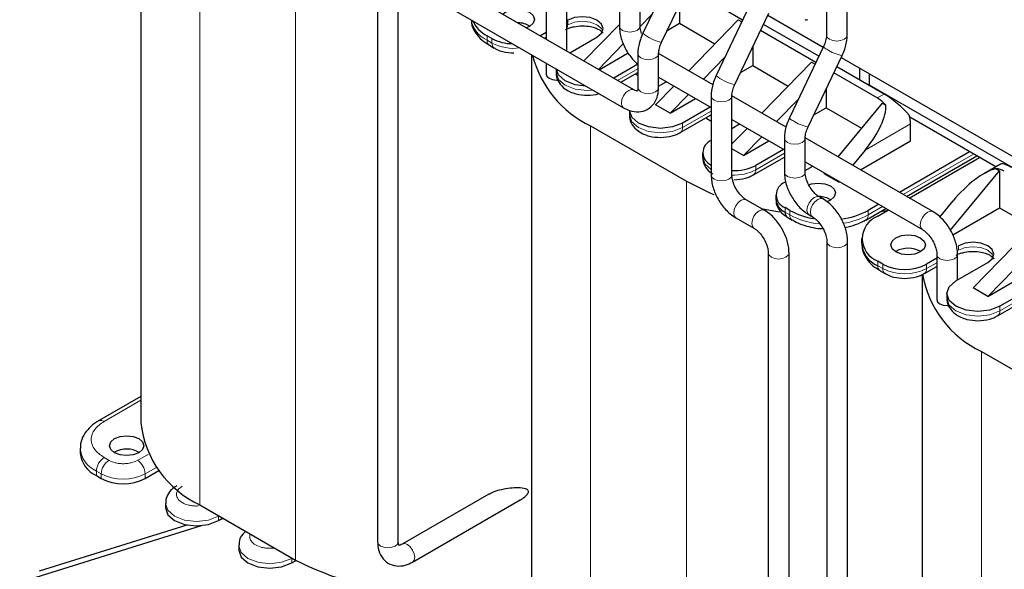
# Model space of a CAD drawing. Header units: millimetres. Extents: x 5 to 418, y 2 to 292.
# Tile 21 of 41: x 243 to 272, y 90 to 106. Entities that reach past the tile are written whole.
import ezdxf

# ---------------------------------------------------------------- set-up
doc = ezdxf.new("R2010")
doc.units = ezdxf.units.MM

msp = doc.modelspace()

# ---------------------------------------------------------------- linework, layer by layer
at = {"color": 7, "linetype": 'Continuous', "lineweight": 25}
for p, q in [((246.5863, 111.9647), (246.5863, 94.6149)), ((258.3206, 108.9546), (258.3206, 105.7184)), ((258.9206, 105.372), (258.9206, 108.9546)), ((260.8636, 104.2504), (254.4572, 107.9487)), ((262.1093, 107.9525), (261.1241, 105.8885)), ((260.4419, 107.73), (260.4419, 106.0969)), ((261.0419, 106.0969), (261.0419, 107.73)), ((261.6655, 105.6301), (262.6508, 107.694)), ((253.4415, 107.3622), (253.4415, 91.162)), ((254.0415, 91.162), (254.0415, 107.3622)), ((254.1572, 107.4291), (260.5636, 103.7307)), ((267.0382, 105.8363), (267.0382, 106.9483)), ((262.1844, 106.717), (262.1844, 106.1782)), ((264.2306, 106.7279), (263.2454, 104.6639)), ((264.0107, 106.2671), (263.378, 106.6323)), ((261.384, 106.433), (261.0428, 106.0822)), ((263.7869, 104.4055), (264.7721, 106.4694)), ((264.7458, 106.4143), (266.3459, 105.4906)), ((266.4382, 106.6019), (266.4382, 105.8363)), ((258.9458, 106.268), (258.9206, 106.2535)), ((260.4419, 106.1455), (259.4131, 105.0877)), ((261.0419, 106.0969), (261.0418, 106.1007)), ((261.8294, 105.9733), (262.1844, 106.1782)), ((262.1844, 106.1782), (263.2101, 105.5861)), ((263.8814, 106.2764), (262.4497, 104.8042)), ((263.8814, 106.2764), (263.9862, 106.2159)), ((266.2175, 105.2217), (264.6174, 106.1454)), ((256.7538, 105.7374), (256.6124, 105.819)), ((258.3206, 105.9071), (258.1572, 105.8127)), ((259.0057, 105.3229), (259.7944, 105.7782)), ((266.132, 105.0425), (264.5319, 105.9662)), ((256.6787, 105.5419), (256.8201, 105.4602)), ((260.555, 105.5807), (259.8374, 104.8428)), ((264.3057, 105.4924), (264.3057, 104.9536)), ((266.3519, 105.5033), (265.3667, 103.4393)), ((257.9, 105.2684), (257.9, 88.0836)), ((259.8542, 104.8331), (260.6987, 105.3206)), ((260.9793, 105.2971), (260.9793, 104.3172)), ((261.5793, 104.3172), (261.5793, 105.2971)), ((263.1542, 104.3974), (261.5801, 105.3062)), ((262.8739, 104.5592), (263.5053, 105.2084)), ((265.9082, 103.1808), (266.8934, 105.2448)), ((258.3206, 105.0256), (258.3206, 104.7086)), ((260.9761, 104.9909), (260.2785, 104.5881)), ((263.9507, 104.7487), (264.3057, 104.9536)), ((264.3057, 104.9536), (265.3314, 104.3615)), ((264.571, 103.5795), (266.0028, 105.0518)), ((266.0028, 105.0518), (266.1075, 104.9913)), ((268.1099, 104.1292), (266.7387, 104.9208)), ((266.8671, 105.1897), (272.9624, 101.671)), ((258.6115, 104.8577), (258.6115, 104.7495)), ((260.4854, 104.4687), (260.9793, 104.7538)), ((260.9185, 104.7187), (260.9734, 104.6619)), ((260.9734, 104.7504), (260.9734, 104.6619)), ((267.912, 104.0149), (266.6532, 104.7416)), ((267.4028, 104.5374), (267.4028, 104.8804)), ((267.6857, 104.3742), (267.6857, 104.7172)), ((262.0182, 104.3605), (261.4914, 103.8188)), ((261.5793, 104.6138), (263.1006, 103.7356)), ((261.5793, 104.3594), (261.7997, 104.4866)), ((273.0597, 101.288), (267.6857, 104.3904)), ((261.9157, 103.5739), (262.4424, 104.1155)), ((263.1006, 104.0725), (263.1006, 101.7861)), ((263.7006, 101.7861), (263.7006, 104.0725)), ((265.2755, 103.1728), (263.7014, 104.0816)), ((266.427, 104.2678), (266.427, 103.729)), ((261.9157, 103.5739), (261.4914, 103.8188)), ((261.9157, 103.5739), (262.6482, 103.9968)), ((264.9953, 103.3346), (265.6266, 103.9838)), ((268.0534, 103.868), (266.7728, 102.3085)), ((268.0534, 103.868), (268.1585, 103.8073)), ((260.7328, 103.6555), (260.7328, 103.5249)), ((262.203, 103.011), (263.1006, 103.5292)), ((263.0725, 103.7518), (262.2692, 103.2882)), ((266.072, 103.5241), (266.427, 103.729)), ((266.427, 103.729), (267.4529, 103.1368)), ((262.9427, 103.4381), (263.1006, 103.3469)), ((263.7006, 103.3892), (265.2219, 102.511)), ((263.7006, 103.1348), (263.921, 103.262)), ((271.3404, 102.0193), (268.8518, 103.4559)), ((268.8736, 102.7738), (268.8736, 103.2637)), ((259.6105, 103.2064), (262.3824, 101.6062)), ((262.1888, 103.0042), (262.2011, 103.01)), ((263.7006, 102.6846), (264.1395, 103.1358)), ((264.037, 102.3493), (264.5638, 102.8909)), ((264.037, 102.3493), (264.7695, 102.7721)), ((265.2219, 102.8478), (265.2219, 101.868)), ((265.8219, 101.868), (265.8219, 102.8478)), ((269.5186, 100.7234), (265.8227, 102.8569)), ((267.4202, 101.9348), (268.8736, 102.7738)), ((262.8542, 102.4309), (262.8542, 102.3003)), ((264.037, 102.3493), (263.7006, 102.5435)), ((265.1938, 102.5272), (264.3906, 102.0635)), ((267.5597, 102.5052), (267.197, 102.0636)), ((270.5849, 102.4554), (268.5515, 101.2816)), ((264.3243, 101.7864), (265.2219, 102.3046)), ((265.8219, 102.1646), (269.2186, 100.2037)), ((268.7584, 101.1622), (270.7918, 102.336)), ((268.8344, 101.1183), (270.8677, 102.2922)), ((271.4761, 102.0977), (270.9923, 101.8183)), ((264.3101, 101.7796), (264.3225, 101.7854)), ((265.8219, 101.9102), (266.0423, 102.0374)), ((265.8219, 101.868), (265.8219, 101.8718)), ((266.3868, 101.8385), (266.3705, 101.8186)), ((266.7947, 101.5737), (266.3705, 101.8186)), ((270.025, 100.1764), (271.4475, 101.9086)), ((271.3423, 101.9693), (271.4475, 101.9086)), ((271.4475, 101.9086), (271.4475, 100.8308)), ((266.8111, 101.5936), (266.7947, 101.5737)), ((266.7947, 101.5737), (266.8201, 101.5884)), ((264.6395, 100.7641), (264.1163, 101.0662)), ((264.9755, 101.2063), (264.9755, 101.0757)), ((266.3366, 101.0909), (266.2376, 101.148)), ((266.5543, 101.0594), (266.447, 101.0123)), ((267.9515, 100.9352), (267.6433, 100.7573)), ((269.7207, 100.5674), (270.1053, 101.0357)), ((273.0738, 100.9697), (270.6838, 98.5122)), ((265.3805, 100.7573), (265.2391, 100.8389)), ((267.577, 100.4801), (268.1584, 100.8158)), ((267.9261, 100.594), (268.2343, 100.7719)), ((268.0134, 100.7321), (268.2263, 100.7673)), ((270.0965, 100.0509), (271.4475, 100.8308)), ((273.423, 100.6476), (271.1081, 98.2672)), ((271.4475, 100.8308), (272.4025, 100.2794)), ((263.8163, 100.5465), (264.3396, 100.2445)), ((265.3054, 100.5618), (265.4468, 100.4801)), ((265.9376, 100.6284), (266.0366, 100.5712)), ((266.4523, 99.8513), (266.4523, 83.6511)), ((266.4523, 99.8513), (266.4524, 99.8475)), ((267.0523, 83.6511), (267.0523, 99.8513)), ((267.4575, 99.9409), (267.4575, 99.8102)), ((264.7552, 99.5245), (264.7552, 84.6308)), ((264.7552, 99.5245), (264.7553, 99.5207)), ((265.3552, 84.6308), (265.3552, 99.5245)), ((268.4494, 99.5734), (268.4358, 99.5653)), ((271.1081, 98.2672), (273.4981, 99.647)), ((268.0675, 99.2061), (267.9261, 99.2878)), ((269.6343, 99.3758), (269.3403, 99.2061)), ((269.6343, 99.4838), (269.6343, 98.1773)), ((269.6343, 99.4838), (269.6343, 99.48)), ((270.1888, 98.7163), (271.1081, 99.2469)), ((270.2343, 98.7425), (270.2343, 99.4838)), ((267.9924, 99.0106), (268.1338, 98.929)), ((269.274, 98.929), (269.6343, 99.1369)), ((269.2137, 98.9022), (269.2137, 81.9233)), ((269.2599, 98.9221), (269.2722, 98.9279)), ((271.1081, 98.2672), (270.6838, 98.5122)), ((272.3809, 98.5122), (271.4616, 97.9815)), ((269.9252, 98.3489), (269.9252, 98.2182)), ((271.3953, 97.7043), (272.3146, 98.235)), ((271.3812, 97.6975), (271.3935, 97.7033)), ((270.9242, 96.6751), (273.6961, 95.0749)), ((246.5863, 95.3684), (245.365, 94.6633)), ((244.83, 93.8637), (244.83, 93.733)), ((245.8219, 93.7575), (245.8084, 93.7494)), ((245.2987, 93.0799), (245.4401, 92.9983)), ((246.7129, 92.9983), (247.1057, 93.225)), ((256.6596, 92.5398), (254.1572, 91.0952)), ((254.4572, 90.5756), (257.5734, 92.3745)), ((247.2978, 92.2717), (247.2978, 92.1411)), ((248.2968, 92.231), (251.0687, 90.6308)), ((248.8342, 91.7737), (248.9616, 91.8472)), ((248.9866, 91.8328), (248.8776, 91.7987)), ((248.3288, 91.627), (243.0784, 89.9845)), ((247.9163, 91.6476), (243.644, 90.311)), ((249.4191, 91.0471), (249.4191, 90.9164)), ((250.9555, 90.5491), (251.083, 90.6226))]:
    msp.add_line(p, q, dxfattribs=at)
at = {"color": 7, "linetype": 'Continuous', "lineweight": 18}
for p, q in [((248.2968, 109.7376), (248.2968, 92.231)), ((251.0687, 108.1375), (251.0687, 90.6308)), ((258.9458, 106.1374), (258.9206, 106.1228)), ((258.9458, 106.268), (258.9458, 106.1374)), ((256.6124, 105.6884), (256.6124, 105.819)), ((258.3206, 105.7764), (258.2703, 105.7474)), ((256.7538, 105.6067), (256.6124, 105.6884)), ((256.7538, 105.6067), (256.7538, 105.7374)), ((260.9793, 104.8621), (260.3916, 104.5228)), ((268.1099, 104.1292), (267.912, 104.0149)), ((263.1006, 103.6374), (262.2692, 103.1575)), ((262.2692, 103.1575), (262.2692, 103.2882)), ((268.8736, 103.2637), (267.5597, 102.5052)), ((259.6105, 103.2064), (259.6105, 85.6997)), ((265.2219, 102.4128), (264.3906, 101.9329)), ((270.698, 102.3901), (268.6647, 101.2163)), ((264.3906, 101.9329), (264.3906, 102.0635)), ((262.3824, 101.6062), (262.3824, 84.0996)), ((265.2391, 100.7083), (265.2391, 100.8389)), ((265.3805, 100.6266), (265.2391, 100.7083)), ((265.3805, 100.6266), (265.3805, 100.7573)), ((268.0646, 100.8699), (267.6433, 100.6266)), ((267.6433, 100.6266), (267.6433, 100.7573)), ((270.2595, 99.7368), (270.2595, 99.6061)), ((267.9261, 99.1571), (267.9261, 99.2878)), ((269.6343, 99.2452), (269.3403, 99.0755)), ((268.0675, 99.0755), (267.9261, 99.1571)), ((268.0675, 99.0755), (268.0675, 99.2061)), ((269.3403, 99.0755), (269.3403, 99.2061)), ((272.3809, 98.3815), (271.4616, 97.8509)), ((271.4616, 97.8509), (271.4616, 97.9815)), ((270.9242, 96.6751), (270.9242, 80.9358)), ((246.5863, 95.2602), (245.525, 94.6475)), ((245.525, 93.6025), (245.6664, 93.5208)), ((246.4866, 93.5208), (246.8036, 93.7038)), ((246.7129, 93.1289), (247.0371, 93.3161)), ((245.2987, 93.2106), (245.4401, 93.1289)), ((245.2987, 93.2106), (245.2987, 93.0799)), ((245.4401, 93.1289), (245.4401, 92.9983)), ((246.7129, 92.9983), (246.7129, 93.1289)), ((248.8338, 91.921), (248.8342, 91.9043)), ((248.8342, 91.9043), (248.8485, 91.9125)), ((248.8342, 91.7737), (248.8342, 91.9043)), ((250.9551, 90.6964), (250.9555, 90.6797)), ((250.9555, 90.6797), (250.9698, 90.6879)), ((250.9555, 90.5491), (250.9555, 90.6797))]:
    msp.add_line(p, q, dxfattribs=at)
at = {"color": 7, "linetype": 'Continuous', "lineweight": 25, "flags": 128}
for points in [[(257.0636, 106.444), (257.1356, 106.4966), (257.2979, 106.5592), (257.4892, 106.5812), (257.6805, 106.5592), (257.8428, 106.4966), (257.9511, 106.403), (257.9892, 106.2925), (257.9511, 106.1821), (257.8428, 106.0884), (257.7516, 106.0469)], [(259.7944, 105.7782), (259.9244, 105.8906), (259.9701, 106.0231), (259.9244, 106.1557), (259.7944, 106.268), (259.5997, 106.3431), (259.3701, 106.3695), (259.1405, 106.3431), (258.9458, 106.268)], [(258.3206, 104.7086), (258.3434, 104.6423), (258.4084, 104.5861), (258.5058, 104.5486), (258.6206, 104.5354), (258.6693, 104.5377)], [(259.4717, 104.3611), (259.1671, 104.4001), (258.8751, 104.5128), (258.68, 104.6813), (258.6124, 104.8571)], [(262.2692, 103.2882), (261.9773, 103.1755), (261.6328, 103.136), (261.2884, 103.1755), (260.9964, 103.2882), (260.8014, 103.4567), (260.7328, 103.6555)], [(262.3824, 101.6062), (263.0792, 101.2626), (263.1786, 101.2219)], [(265.9244, 101.504), (266.0094, 101.5301), (266.2008, 101.5521), (266.3921, 101.5301), (266.5543, 101.4676), (266.6627, 101.3739), (266.7008, 101.2635), (266.6627, 101.153), (266.5543, 101.0594)], [(264.5529, 100.8141), (264.7072, 100.7838), (265.081, 100.7215)], [(268.4494, 99.9654), (268.6116, 100.0279), (268.8029, 100.0499), (268.9942, 100.0279), (269.1565, 99.9654), (269.2648, 99.8717), (269.3029, 99.7613), (269.2648, 99.6508), (269.1565, 99.5572), (268.9942, 99.4946), (268.8029, 99.4726), (268.6116, 99.4946), (268.4494, 99.5572), (268.341, 99.6508), (268.3029, 99.7613), (268.341, 99.8717), (268.4494, 99.9654)], [(271.1081, 99.2469), (271.2381, 99.3593), (271.2838, 99.4919), (271.2381, 99.6244), (271.1081, 99.7368), (270.9134, 99.8119), (270.6838, 99.8382), (270.4542, 99.8119), (270.2595, 99.7368)], [(271.4616, 97.9815), (271.1696, 97.8689), (270.8252, 97.8293), (270.4808, 97.8689), (270.1888, 97.9815), (269.9937, 98.1501), (269.9252, 98.3489), (269.9937, 98.5477), (270.1888, 98.7163)], [(269.6343, 98.1773), (269.6571, 98.111), (269.7221, 98.0548), (269.8195, 98.0173), (269.9343, 98.0041), (269.983, 98.0064)], [(245.8219, 94.1495), (245.9841, 94.212), (246.1755, 94.234), (246.3668, 94.212), (246.529, 94.1495), (246.6374, 94.0558), (246.6755, 93.9454), (246.6374, 93.8349), (246.529, 93.7413), (246.3668, 93.6787), (246.1755, 93.6567), (245.9841, 93.6787), (245.8219, 93.7413), (245.7136, 93.8349), (245.6755, 93.9454), (245.7136, 94.0558), (245.8219, 94.1495)], [(247.2978, 92.1411), (247.3663, 91.9422), (247.5614, 91.7737), (247.8534, 91.661), (248.1978, 91.6215), (248.5422, 91.661), (248.8342, 91.7737)], [(249.4191, 90.9164), (249.4876, 90.7176), (249.6827, 90.5491), (249.9747, 90.4364), (250.3191, 90.3969), (250.6636, 90.4364), (250.9555, 90.5491)]]:
    msp.add_lwpolyline(points, dxfattribs=at)
at = {"color": 7, "linetype": 'Continuous', "lineweight": 18, "flags": 128}
for points in [[(259.9593, 105.9578), (259.9244, 106.025), (259.7944, 106.1374), (259.5997, 106.2125), (259.3701, 106.2388), (259.1405, 106.2125), (258.9458, 106.1374)], [(260.4419, 106.0969), (260.4647, 106.0306), (260.5298, 105.9744)], [(260.5298, 105.9744), (260.6271, 105.9369), (260.7419, 105.9237), (260.8567, 105.9369), (260.954, 105.9744), (261.0191, 106.0306), (261.0419, 106.0969)], [(266.4382, 105.8363), (266.461, 105.77), (266.526, 105.7138)], [(266.526, 105.7138), (266.6234, 105.6763), (266.7382, 105.6631), (266.853, 105.6763), (266.9503, 105.7138), (267.0153, 105.77), (267.0382, 105.8363)], [(261.6069, 105.6368), (261.6554, 105.6267), (261.6655, 105.6301)], [(260.9793, 105.297), (261.0021, 105.2308), (261.0672, 105.1746), (261.1645, 105.1371), (261.2793, 105.1239), (261.3941, 105.1371), (261.4914, 105.1746)], [(261.4914, 105.1746), (261.5565, 105.2308), (261.5793, 105.2971), (261.5793, 105.2972)], [(259.6825, 104.2394), (259.5115, 104.2299), (259.1671, 104.2695), (258.8751, 104.3821), (258.68, 104.5507), (258.6115, 104.7495)], [(263.7282, 104.4122), (263.7767, 104.4021), (263.7869, 104.4055)], [(260.8635, 104.2504), (260.7948, 104.2637), (260.7136, 104.2355), (260.6324, 104.17), (260.5636, 104.0772), (260.5176, 103.9711), (260.5015, 103.8681), (260.5176, 103.7837), (260.5636, 103.7307), (260.5637, 103.7307)], [(260.9793, 104.3172), (261.0021, 104.2509), (261.0672, 104.1948), (261.1645, 104.1572), (261.2793, 104.144), (261.3941, 104.1572), (261.4914, 104.1948)], [(261.4914, 104.1948), (261.5565, 104.2509), (261.5793, 104.3172)], [(263.1006, 104.0724), (263.1234, 104.0062), (263.1885, 103.95), (263.2858, 103.9124), (263.4006, 103.8993), (263.5154, 103.9124), (263.6127, 103.95)], [(263.6127, 103.95), (263.6778, 104.0062), (263.7006, 104.0725), (263.7006, 104.0726)], [(262.2692, 103.1575), (261.9773, 103.0449), (261.6328, 103.0053), (261.2884, 103.0449), (260.9964, 103.1575), (260.8014, 103.3261), (260.7328, 103.5249)], [(265.2219, 102.8478), (265.2448, 102.7816), (265.3098, 102.7254)], [(265.3098, 102.7254), (265.4071, 102.6878), (265.5219, 102.6747), (265.6367, 102.6878), (265.7341, 102.7254), (265.7991, 102.7816), (265.8219, 102.8466)], [(263.1006, 101.9431), (262.9227, 102.1015), (262.8542, 102.3003)], [(263.1006, 101.7861), (263.1234, 101.7199), (263.1885, 101.6637), (263.2858, 101.6261), (263.4006, 101.613), (263.5154, 101.6261), (263.6127, 101.6637)], [(263.6127, 101.6637), (263.6778, 101.7199), (263.7006, 101.7861)], [(265.2219, 101.868), (265.2448, 101.8017), (265.3098, 101.7455)], [(265.3098, 101.7455), (265.4071, 101.708), (265.5219, 101.6948), (265.6367, 101.708), (265.7341, 101.7455), (265.7991, 101.8017), (265.8219, 101.868)], [(263.8163, 100.5465), (263.8163, 100.5465), (263.7703, 100.5995), (263.7542, 100.6839), (263.7703, 100.7869), (263.8163, 100.893), (263.8851, 100.9858), (263.9663, 101.0513)], [(263.9663, 101.0513), (264.0475, 101.0795), (264.1163, 101.0662)], [(265.8755, 100.7657), (265.8916, 100.8688), (265.9376, 100.9748), (266.0064, 101.0676), (266.0876, 101.1332), (266.1688, 101.1614), (266.2376, 101.148), (266.2403, 101.1464)], [(265.9745, 100.7086), (265.9906, 100.8116), (266.0366, 100.9177), (266.1054, 101.0105), (266.1866, 101.076), (266.2678, 101.1042), (266.3366, 101.0909), (266.3367, 101.0908)], [(264.3369, 100.246), (264.2936, 100.2974), (264.2774, 100.3818), (264.2936, 100.4849), (264.3396, 100.5909), (264.4084, 100.6837), (264.4896, 100.7492)], [(264.4896, 100.7492), (264.5707, 100.7774), (264.6396, 100.7641), (264.6396, 100.7641)], [(265.9375, 100.6284), (265.8916, 100.6813), (265.8755, 100.7657)], [(266.034, 100.5728), (265.9906, 100.6242), (265.9745, 100.7086)], [(269.1565, 100.3411), (269.1726, 100.4442), (269.2186, 100.5502), (269.2874, 100.643), (269.3686, 100.7085), (269.4498, 100.7367), (269.5186, 100.7234), (269.5187, 100.7233)], [(269.216, 100.2053), (269.1726, 100.2567), (269.1565, 100.3411)], [(266.4524, 99.8475), (266.4751, 99.785), (266.5402, 99.7288)], [(266.5402, 99.7288), (266.6375, 99.6912), (266.7523, 99.6781), (266.8671, 99.6912), (266.9644, 99.7288), (267.0295, 99.785), (267.0523, 99.8513), (267.0523, 99.8514)], [(264.7553, 99.5207), (264.7781, 99.4582), (264.8431, 99.402), (264.9404, 99.3645), (265.0552, 99.3513), (265.17, 99.3645), (265.2674, 99.402)], [(265.2674, 99.402), (265.3324, 99.4582), (265.3552, 99.5245), (265.3552, 99.5245)], [(271.273, 99.4265), (271.2381, 99.4938), (271.1081, 99.6061), (270.9134, 99.6812), (270.6838, 99.7076), (270.4542, 99.6812), (270.2595, 99.6061)], [(269.6343, 99.48), (269.6571, 99.4175), (269.7221, 99.3613)], [(269.7221, 99.3613), (269.8195, 99.3238), (269.9343, 99.3106), (270.0491, 99.3238), (270.1464, 99.3613), (270.2114, 99.4175), (270.2343, 99.4838), (270.2343, 99.4839)], [(271.4616, 97.8509), (271.1696, 97.7382), (270.8252, 97.6987), (270.4808, 97.7382), (270.1888, 97.8509), (269.9937, 98.0194), (269.9252, 98.2182)], [(247.2978, 92.2744), (247.2978, 92.2717), (247.3663, 92.0729), (247.5614, 91.9043), (247.8534, 91.7917), (248.1978, 91.7521), (248.5422, 91.7917), (248.8342, 91.9043)], [(249.4191, 91.0498), (249.4191, 91.0471), (249.4876, 90.8483), (249.6827, 90.6797), (249.9747, 90.5671), (250.3191, 90.5275), (250.6636, 90.5671), (250.9555, 90.6797)], [(253.4415, 91.162), (253.4644, 91.0958), (253.5294, 91.0396), (253.6267, 91.002), (253.7415, 90.9888), (253.8563, 91.002), (253.9537, 91.0396)], [(253.9537, 91.0396), (254.0187, 91.0958), (254.0415, 91.162)], [(254.5194, 90.7129), (254.5032, 90.816), (254.4572, 90.922), (254.3884, 91.0148), (254.3072, 91.0803), (254.226, 91.1085), (254.1572, 91.0952)], [(254.4573, 90.5756), (254.5032, 90.6285), (254.5194, 90.7129)]]:
    msp.add_lwpolyline(points, dxfattribs=at)
at = {"color": 7, "linetype": 'Continuous', "lineweight": 18}
for centre, radius, start, end in [((256.9614, 106.4413), 0.8299, 191.19394, 245.12954), ((258.7481, 106.1291), 0.1979, 330.62846, 2.40823), ((261.9623, 106.9077), 1.3196, 230.56234, 254.37601), ((256.7692, 105.6711), 0.1578, 173.70115, 234.98667), ((256.91, 105.5893), 0.1572, 173.63406, 235.72409), ((257.3817, 106.8039), 1.3519, 242.32324, 277.62737), ((266.5008, 105.5914), 0.173, 210.63448, 254.25676), ((267.0749, 106.3143), 1.0848, 235.07117, 260.3654), ((264.0837, 105.6831), 1.3196, 230.56234, 254.37601), ((265.5156, 103.5275), 0.173, 210.63448, 254.25676), ((266.0897, 104.2503), 1.0848, 235.07117, 260.3654), ((262.1132, 103.14), 0.157, 304.06107, 6.38534), ((263.7627, 103.1476), 1.3674, 267.34995, 297.33414), ((264.2345, 101.9154), 0.157, 304.06107, 6.38534), ((265.5363, 100.6091), 0.1567, 173.58215, 236.30067), ((266.4328, 102.5803), 2.219, 241.69137, 264.76826), ((266.6298, 102.4721), 2.1055, 278.16383, 298.77366), ((267.4873, 100.6092), 0.1569, 303.95942, 6.3945), ((268.0829, 99.1398), 0.1578, 173.70115, 234.98667), ((268.2237, 99.058), 0.1572, 173.63406, 235.72409), ((268.7039, 100.3037), 1.3833, 242.60967, 297.39033), ((269.1843, 99.058), 0.157, 304.06107, 6.38534), ((271.3056, 97.8334), 0.157, 304.06107, 6.38534), ((245.4309, 94.5158), 0.1619, 54.47392, 113.26377), ((245.6132, 93.9299), 0.7851, 184.14165, 246.38293), ((245.7899, 93.1882), 0.4918, 122.60548, 177.39452), ((245.9314, 93.1066), 0.4918, 122.60548, 177.39452), ((246.2216, 93.1066), 0.4918, 2.60548, 57.39452), ((246.0765, 94.3572), 1.3833, 242.60967, 297.39033)]:
    msp.add_arc(centre, radius, start, end, dxfattribs=at)
at = {"color": 7, "linetype": 'Continuous', "lineweight": 25}
for centre, radius, start, end in [((257.046, 106.6643), 0.95, 205.39887, 242.84041), ((257.5174, 105.5229), 0.6663, 59.42622, 91.04269), ((257.36, 106.8727), 1.287, 241.90046, 269.57002), ((260.9607, 106.0295), 3.1294, 194.39903, 244.44015), ((267.3963, 103.1525), 1.0048, 40.66492, 59.12634), ((267.918, 103.2538), 0.9556, 0.59619, 15.73941), ((263.2515, 102.4309), 0.3878, 112.89766, 247.10234), ((263.7628, 103.278), 1.3671, 267.39434, 297.33585), ((271.315, 101.4485), 0.5216, 58.31429, 86.99155), ((265.3785, 101.2063), 0.393, 110.78342, 249.21658), ((265.4259, 101.1206), 0.4526, 185.6948, 245.62534), ((266.2306, 100.4971), 0.6627, 59.40489, 90.22656), ((265.3959, 100.691), 0.1578, 173.70115, 234.98667), ((266.3912, 102.5962), 2.0983, 241.20753, 261.40498), ((266.6188, 102.6283), 2.1331, 276.4678, 298.70198), ((268.174, 99.9409), 0.6986, 110.78342, 249.21658), ((268.2177, 99.8594), 0.7604, 182.16336, 247.44799), ((268.8023, 98.9167), 0.7456, 60.45053, 118.25641), ((268.7039, 100.4344), 1.3833, 242.60967, 297.39033), ((272.2177, 99.4289), 3.0424, 189.74292, 244.84072), ((249.5507, 94.9363), 2.9817, 186.18746, 245.13268), ((246.1749, 93.1008), 0.7456, 60.45053, 118.25641), ((245.6308, 93.8129), 0.8047, 185.6948, 245.62534), ((246.0765, 94.2265), 1.3833, 242.60967, 297.39033), ((255.2345, 98.7994), 9.1695, 242.97946, 286.84065)]:
    msp.add_arc(centre, radius, start, end, dxfattribs=at)
for centre, major_axis, ratio, start_param, end_param in [((268.4145, 103.6518), (0.6282, -0.5581), 0.2415771, 1.0629477, 2.276173), ((266.994, 102.8318), (1.0613, 1.2125), 0.398878, 4.791202, 5.9109715), ((272.0915, 101.5292), (0.6282, -0.5581), 0.2415771, 2.276173, 3.0614899), ((270.671, 100.7091), (1.0613, 1.2125), 0.398878, 0.5298398, 1.6496093)]:
    msp.add_ellipse(centre, major_axis=major_axis, ratio=ratio, start_param=start_param, end_param=end_param, dxfattribs=at)
for points, knots in [([(256.1583, 106.2739), (256.1575, 106.2459), (256.154, 106.1196), (256.2626, 105.9106), (256.441, 105.6925), (256.6092, 105.591), (256.6839, 105.5459)], [0, 0, 0, 0, 0.0926497, 0.4182421, 0.7415793, 1, 1, 1, 1]), ([(258.885, 105.9914), (258.8929, 105.9967), (258.9238, 106.0175), (259.0097, 106.0505), (259.1594, 106.0909), (259.3677, 106.1115), (259.5607, 106.0929), (259.7026, 106.0592), (259.8027, 106.0234), (259.8899, 105.9758), (259.9458, 105.93), (259.9697, 105.8953), (259.9697, 105.893), (259.9697, 105.8918)], [0, 0, 0, 0, 0.0299329, 0.1163128, 0.1997761, 0.3519294, 0.4992312, 0.5568365, 0.6461485, 0.7324341, 0.8186, 0.9067048, 1, 1, 1, 1]), ([(260.4419, 106.0969), (260.4451, 106.0346), (260.454, 105.8603), (260.5475, 105.5621), (260.7271, 105.2343), (260.8931, 105.0722), (260.9734, 104.9938)], [0, 0, 0, 0, 0.1589623, 0.44507, 0.7314556, 1, 1, 1, 1]), ([(261.0818, 105.882), (261.0667, 105.9351), (261.0441, 106.0149), (261.0424, 106.0764), (261.0419, 106.0969)], [0, 0, 0, 0, 0.6667717, 1, 1, 1, 1]), ([(265.8215, 106.2855), (265.822, 106.2852), (265.8289, 106.2794), (265.8459, 106.2761), (265.8699, 106.2762), (265.884, 106.2828), (265.8913, 106.2863)], [0, 0, 0, 0, 0.02458577, 0.3674156, 0.66951103, 1, 1, 1, 1]), ([(261.1241, 105.8885), (261.0978, 105.8279), (261.0244, 105.6585), (260.983, 105.4553), (260.9799, 105.3226), (260.9793, 105.2971)], [0, 0, 0, 0, 0.31028811, 0.86720695, 1, 1, 1, 1]), ([(266.4382, 105.8363), (266.4367, 105.807), (266.4331, 105.7364), (266.4018, 105.6159), (266.3652, 105.5334), (266.3519, 105.5033)], [0, 0, 0, 0, 0.3108583, 0.7487022, 1, 1, 1, 1]), ([(266.8934, 105.2448), (266.9197, 105.3054), (266.9931, 105.4749), (267.0345, 105.6781), (267.0376, 105.8107), (267.0382, 105.8363)], [0, 0, 0, 0, 0.3102881, 0.867207, 1, 1, 1, 1]), ([(261.5793, 105.2971), (261.5808, 105.3264), (261.5844, 105.397), (261.6156, 105.5174), (261.6522, 105.6), (261.6655, 105.6301)], [0, 0, 0, 0, 0.3108583, 0.7487022, 1, 1, 1, 1]), ([(256.8234, 105.4635), (256.8478, 105.4485), (256.9224, 105.4025), (257.1098, 105.3402), (257.2825, 105.3273), (257.3902, 105.3193)], [0, 0, 0, 0, 0.1540766, 0.472609, 1, 1, 1, 1]), ([(258.6206, 104.7487), (258.618, 104.7279), (258.6057, 104.6286), (258.6883, 104.4517), (258.8382, 104.2926), (259.0167, 104.1911), (259.2298, 104.1141), (259.4033, 104.1021), (259.5115, 104.0947)], [0, 0, 0, 0, 0.0531428, 0.2544293, 0.4666816, 0.6111928, 0.7575981, 1, 1, 1, 1]), ([(263.2454, 104.6639), (263.2191, 104.6033), (263.1457, 104.4338), (263.1043, 104.2307), (263.1012, 104.098), (263.1006, 104.0725)], [0, 0, 0, 0, 0.3102881, 0.867207, 1, 1, 1, 1]), ([(263.7006, 104.0725), (263.7021, 104.1018), (263.7057, 104.1723), (263.737, 104.2928), (263.7735, 104.3753), (263.7869, 104.4055)], [0, 0, 0, 0, 0.3108583, 0.7487022, 1, 1, 1, 1]), ([(259.5115, 104.0947), (259.6299, 104.0996), (259.7486, 104.1046), (259.853, 104.1407), (259.8533, 104.1408)], [0, 0, 0, 0, 0.9972368, 1, 1, 1, 1]), ([(260.5636, 103.7307), (260.6193, 103.7024), (260.7603, 103.6309), (260.9982, 103.5963), (261.2604, 103.6651), (261.4576, 103.8431), (261.563, 104.0729), (261.5741, 104.2392), (261.5793, 104.3172)], [0, 0, 0, 0, 0.1228474, 0.3107962, 0.4863948, 0.6719073, 0.846182, 1, 1, 1, 1]), ([(260.9604, 104.2122), (260.9626, 104.2124), (260.9677, 104.2128), (260.9171, 104.2213), (260.8756, 104.2438), (260.8636, 104.2504)], [0, 0, 0, 0, 0.3563917, 0.8132173, 1, 1, 1, 1]), ([(260.9793, 104.3172), (260.978, 104.293), (260.9751, 104.236), (260.9568, 104.2057), (260.9597, 104.2085), (260.9605, 104.2093)], [0, 0, 0, 0, 0.3455922, 0.8112524, 1, 1, 1, 1]), ([(260.7419, 103.524), (260.7393, 103.5033), (260.7271, 103.404), (260.8096, 103.2271), (260.9595, 103.068), (261.138, 102.9665), (261.3511, 102.8894), (261.5246, 102.8775), (261.6328, 102.8701)], [0, 0, 0, 0, 0.05314285, 0.25442925, 0.46668161, 0.61119278, 0.75759812, 1, 1, 1, 1]), ([(265.3667, 103.4393), (265.3404, 103.3787), (265.267, 103.2092), (265.2256, 103.006), (265.2225, 102.8734), (265.2219, 102.8478)], [0, 0, 0, 0, 0.3102881, 0.867207, 1, 1, 1, 1]), ([(261.6328, 102.8701), (261.749, 102.879), (261.9098, 102.8915), (262.0959, 102.9533), (262.1648, 102.9947), (262.1988, 103.0151)], [0, 0, 0, 0, 0.5680735, 0.7867407, 1, 1, 1, 1]), ([(265.8219, 102.8478), (265.8234, 102.8771), (265.827, 102.9477), (265.8583, 103.0682), (265.8948, 103.1507), (265.9082, 103.1808)], [0, 0, 0, 0, 0.3108583, 0.7487022, 1, 1, 1, 1]), ([(262.8632, 102.2994), (262.8606, 102.2787), (262.8483, 102.1793), (262.9329, 102.0047), (263.0465, 101.8692), (263.1346, 101.82), (263.1472, 101.813)], [0, 0, 0, 0, 0.1058355, 0.5067032, 0.9294098, 1, 1, 1, 1]), ([(263.1006, 101.7861), (263.1038, 101.7239), (263.1128, 101.5498), (263.2056, 101.2498), (263.393, 100.9207), (263.609, 100.6819), (263.7603, 100.5831), (263.8163, 100.5465)], [0, 0, 0, 0, 0.1333274, 0.3732961, 0.613498, 0.8570876, 1, 1, 1, 1]), ([(264.1163, 101.0662), (264.0916, 101.0821), (264.0322, 101.1204), (263.925, 101.2274), (263.8175, 101.3819), (263.7371, 101.5586), (263.7037, 101.7004), (263.7014, 101.7656), (263.7006, 101.7861)], [0, 0, 0, 0, 0.128589, 0.3096995, 0.5049733, 0.7076694, 0.907781, 1, 1, 1, 1]), ([(263.7542, 101.6455), (263.8703, 101.6544), (264.0312, 101.6669), (264.2172, 101.7287), (264.2861, 101.7701), (264.3201, 101.7905)], [0, 0, 0, 0, 0.5680735, 0.7867407, 1, 1, 1, 1]), ([(265.2219, 101.868), (265.2251, 101.8058), (265.2341, 101.6316), (265.3269, 101.3317), (265.5143, 101.0026), (265.7303, 100.7638), (265.8817, 100.6649), (265.9376, 100.6284)], [0, 0, 0, 0, 0.1333274, 0.3732961, 0.613498, 0.8570876, 1, 1, 1, 1]), ([(266.2376, 101.148), (266.2129, 101.1639), (266.1535, 101.2023), (266.0463, 101.3093), (265.9388, 101.4637), (265.8584, 101.6404), (265.8251, 101.7823), (265.8227, 101.8474), (265.8219, 101.868)], [0, 0, 0, 0, 0.128589, 0.3096995, 0.5049733, 0.7076694, 0.907781, 1, 1, 1, 1]), ([(264.9842, 101.0708), (264.9818, 101.0514), (264.9699, 100.9534), (265.0537, 100.7793), (265.1795, 100.6351), (265.2822, 100.5794), (265.3087, 100.565)], [0, 0, 0, 0, 0.0925604, 0.46744353, 0.86275004, 1, 1, 1, 1]), ([(267.0523, 99.8513), (267.0491, 99.9135), (267.0401, 100.0876), (266.9473, 100.3876), (266.7599, 100.7167), (266.5439, 100.9554), (266.3926, 101.0543), (266.3366, 101.0909)], [0, 0, 0, 0, 0.1333274, 0.3732961, 0.613498, 0.8570876, 1, 1, 1, 1]), ([(265.3552, 99.5245), (265.352, 99.5867), (265.343, 99.7608), (265.2503, 100.0608), (265.0629, 100.3899), (264.8469, 100.6287), (264.6955, 100.7275), (264.6395, 100.7641)], [0, 0, 0, 0, 0.1333274, 0.3732961, 0.613498, 0.8570876, 1, 1, 1, 1]), ([(270.2343, 99.4838), (270.2311, 99.546), (270.2221, 99.7201), (270.1293, 100.0201), (269.9419, 100.3492), (269.7259, 100.588), (269.5746, 100.6868), (269.5186, 100.7234)], [0, 0, 0, 0, 0.1333274, 0.3732961, 0.613498, 0.8570876, 1, 1, 1, 1]), ([(265.452, 100.4842), (265.4707, 100.4712), (265.5581, 100.4102), (265.7411, 100.3426), (265.995, 100.2704), (266.1946, 100.2349), (266.3163, 100.2301), (266.3408, 100.2291)], [0, 0, 0, 0, 0.080881, 0.3794521, 0.6306778, 0.9254296, 1, 1, 1, 1]), ([(266.0366, 100.5712), (266.0613, 100.5553), (266.1207, 100.517), (266.2279, 100.4099), (266.3354, 100.2555), (266.4159, 100.0788), (266.4492, 99.937), (266.4515, 99.8718), (266.4523, 99.8513)], [0, 0, 0, 0, 0.128589, 0.3096995, 0.5049733, 0.7076694, 0.907781, 1, 1, 1, 1]), ([(266.9698, 100.264), (266.9729, 100.2643), (267.0357, 100.27), (267.1847, 100.3155), (267.392, 100.3788), (267.5201, 100.4527), (267.573, 100.4833)], [0, 0, 0, 0, 0.01310072, 0.27329742, 0.69959106, 1, 1, 1, 1]), ([(264.3396, 100.2445), (264.3642, 100.2285), (264.4237, 100.1902), (264.5309, 100.0832), (264.6384, 99.9287), (264.7188, 99.752), (264.7521, 99.6102), (264.7545, 99.545), (264.7552, 99.5245)], [0, 0, 0, 0, 0.128589, 0.3096995, 0.5049733, 0.7076694, 0.907781, 1, 1, 1, 1]), ([(269.2186, 100.2037), (269.2433, 100.1878), (269.3027, 100.1495), (269.4099, 100.0425), (269.5174, 99.888), (269.5978, 99.7113), (269.6312, 99.5695), (269.6335, 99.5043), (269.6343, 99.4838)], [0, 0, 0, 0, 0.128589, 0.3096995, 0.5049733, 0.7076694, 0.907781, 1, 1, 1, 1]), ([(267.4711, 99.8366), (267.4679, 99.7769), (267.4596, 99.6186), (267.574, 99.3791), (267.7552, 99.1613), (267.923, 99.0597), (267.9976, 99.0146)], [0, 0, 0, 0, 0.17831705, 0.47316868, 0.76597807, 1, 1, 1, 1]), ([(270.1987, 99.4601), (270.2066, 99.4655), (270.2375, 99.4862), (270.3234, 99.5192), (270.4731, 99.5596), (270.6814, 99.5803), (270.8744, 99.5616), (271.0163, 99.528), (271.1164, 99.4922), (271.2036, 99.4446), (271.2595, 99.3987), (271.2835, 99.364), (271.2835, 99.3617), (271.2834, 99.3605)], [0, 0, 0, 0, 0.0299329, 0.1163128, 0.1997761, 0.3519294, 0.4992312, 0.5568365, 0.6461485, 0.7324341, 0.8186, 0.9067048, 1, 1, 1, 1]), ([(268.1371, 98.9322), (268.1615, 98.9172), (268.2361, 98.8712), (268.4235, 98.8089), (268.5962, 98.796), (268.7039, 98.788)], [0, 0, 0, 0, 0.1540766, 0.47260901, 1, 1, 1, 1]), ([(268.7039, 98.788), (268.8201, 98.797), (268.9809, 98.8094), (269.167, 98.8713), (269.2358, 98.9126), (269.2698, 98.933)], [0, 0, 0, 0, 0.5680735, 0.7867407, 1, 1, 1, 1]), ([(269.9343, 98.2174), (269.9317, 98.1967), (269.9195, 98.0974), (270.002, 97.9205), (270.1519, 97.7613), (270.3304, 97.6599), (270.5435, 97.5828), (270.717, 97.5709), (270.8252, 97.5634)], [0, 0, 0, 0, 0.0531428, 0.2544293, 0.4666816, 0.6111928, 0.7575981, 1, 1, 1, 1]), ([(270.8252, 97.5634), (270.9414, 97.5724), (271.1022, 97.5848), (271.2883, 97.6467), (271.3571, 97.688), (271.3912, 97.7084)], [0, 0, 0, 0, 0.5680735, 0.7867407, 1, 1, 1, 1]), ([(245.3689, 94.6602), (245.3452, 94.6481), (245.238, 94.5931), (245.0829, 94.4593), (244.9234, 94.2527), (244.8333, 94.0473), (244.8412, 93.9171), (244.8438, 93.8754)], [0, 0, 0, 0, 0.07283695, 0.32936575, 0.59443475, 0.86997705, 1, 1, 1, 1]), ([(247.6319, 92.7815), (247.6072, 92.7689), (247.5209, 92.7247), (247.4073, 92.6067), (247.3093, 92.4432), (247.3078, 92.3235), (247.3072, 92.2745)], [0, 0, 0, 0, 0.1253899, 0.4387044, 0.7702676, 1, 1, 1, 1]), ([(257.809, 92.612), (257.8077, 92.6217), (257.8046, 92.6438), (257.7757, 92.6747), (257.6861, 92.7154), (257.4385, 92.7339), (257.1246, 92.6964), (256.8275, 92.6242), (256.7108, 92.5597), (256.6629, 92.5332)], [0, 0, 0, 0, 0.0277273, 0.0627138, 0.1255947, 0.3131695, 0.7027547, 0.8780567, 1, 1, 1, 1]), ([(257.5734, 92.3746), (257.5741, 92.375), (257.6228, 92.3998), (257.6863, 92.4455), (257.7592, 92.5117), (257.7936, 92.5563), (257.8077, 92.5916), (257.8087, 92.6069), (257.809, 92.612)], [0, 0, 0, 0, 0.0074179, 0.4689103, 0.6559683, 0.8445168, 0.9476511, 1, 1, 1, 1]), ([(249.6253, 91.4641), (249.5944, 91.4373), (249.5105, 91.3642), (249.4315, 91.2177), (249.4294, 91.0986), (249.4285, 91.0499)], [0, 0, 0, 0, 0.2552023, 0.69516213, 1, 1, 1, 1]), ([(253.4415, 91.162), (253.4449, 91.0996), (253.4534, 90.9418), (253.5423, 90.7184), (253.7331, 90.5257), (253.9858, 90.444), (254.2375, 90.4675), (254.3871, 90.5411), (254.4572, 90.5756)], [0, 0, 0, 0, 0.1228439, 0.3108018, 0.486407, 0.6719345, 0.8462066, 1, 1, 1, 1]), ([(254.0569, 91.0591), (254.0582, 91.0572), (254.0611, 91.053), (254.0431, 91.1012), (254.0419, 91.1483), (254.0415, 91.162)], [0, 0, 0, 0, 0.3564405, 0.8131431, 1, 1, 1, 1]), ([(254.1572, 91.0952), (254.1347, 91.0841), (254.0854, 91.0598), (254.0679, 91.0595), (254.0584, 91.0593)], [0, 0, 0, 0, 0.4566306, 1, 1, 1, 1])]:
    msp.add_open_spline(points, degree=3, knots=knots, dxfattribs=at)
at = {"color": 7, "linetype": 'Continuous', "lineweight": 18}
for points, knots in [([(245.525, 94.6475), (245.4233, 94.5748), (245.2663, 94.4625), (245.1681, 94.2757), (245.141, 94.125), (245.1681, 93.9743), (245.2663, 93.7875), (245.4233, 93.6752), (245.525, 93.6025)], [0, 0, 0, 0, 0.2394429, 0.369668, 0.5, 0.630225, 0.7605571, 1, 1, 1, 1]), ([(245.6664, 93.5208), (245.7235, 93.4943), (245.8116, 93.4532), (245.9582, 93.4275), (246.0764, 93.4204), (246.1947, 93.4275), (246.3414, 93.4532), (246.4295, 93.4943), (246.4866, 93.5208)], [0, 0, 0, 0, 0.2394429, 0.3696034, 0.4999999, 0.6301604, 0.7605571, 1, 1, 1, 1]), ([(247.7877, 92.7697), (247.7416, 92.7368), (247.6705, 92.6859), (247.626, 92.6013), (247.6138, 92.5331), (247.6257, 92.4646), (247.6718, 92.3809), (247.7777, 92.2906), (247.9343, 92.2291), (248.0792, 92.2032), (248.1783, 92.1957), (248.237, 92.2001), (248.2566, 92.2016)], [0, 0, 0, 0, 0.1529909, 0.2361562, 0.3194724, 0.4026378, 0.4859541, 0.6389449, 0.7919358, 0.8751011, 0.9584173, 1, 1, 1, 1]), ([(249.7574, 91.3878), (249.7552, 91.384), (249.7405, 91.3586), (249.7365, 91.3082), (249.7467, 91.24), (249.7933, 91.1562), (249.899, 91.0658), (250.0555, 91.0049), (250.2007, 90.9779), (250.3187, 90.972), (250.406, 90.9744), (250.4501, 90.9828), (250.4567, 90.9841)], [0, 0, 0, 0, 0.0175681, 0.1173592, 0.2169696, 0.3167607, 0.5000038, 0.6832469, 0.7828573, 0.8826483, 0.9822588, 1, 1, 1, 1])]:
    msp.add_open_spline(points, degree=3, knots=knots, dxfattribs=at)

doc.saveas('drawing.dxf')
